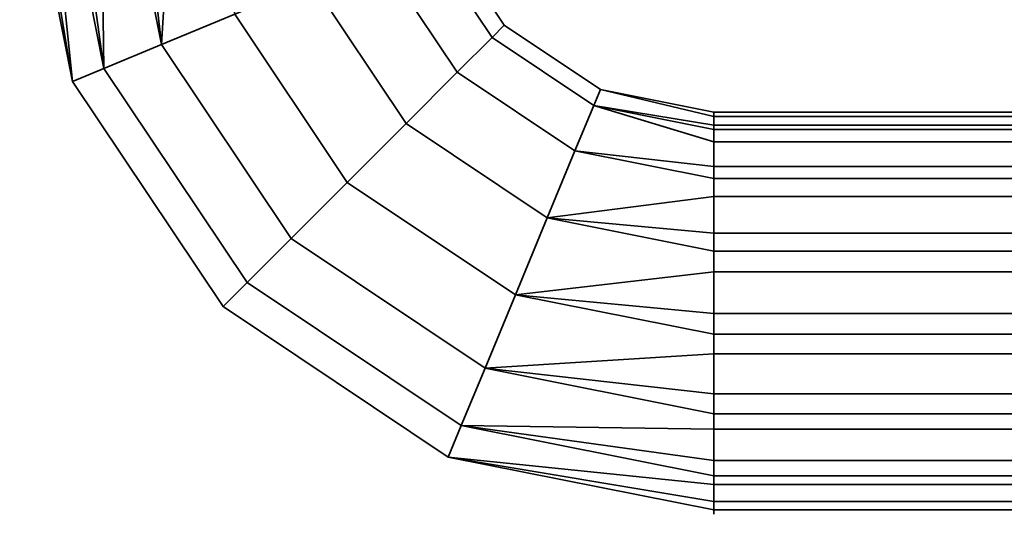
# Model space of a CAD drawing. Header units: millimetres. Extents: x -523 to 5173, y -130 to 66.
# Tile 147 of 256: x -285 to -238, y -130 to -107. Entities that reach past the tile are written whole.
import ezdxf

# ---------------------------------------------------------------- set-up
doc = ezdxf.new("R2010")
doc.units = ezdxf.units.MM
doc.layers.add('151', color=7, linetype='Continuous', true_color=0xffffff)

# ---------------------------------------------------------------- blocks, each defined once
blk = doc.blocks.new('UG_SURFACE_088')
at = {"layer": '151', "color": 252, "linetype": 'Continuous', "lineweight": 35}
for points in [[(-282.331, -109.549, 1102.975), (-284.827, -97, 1102.975), (-283.62, -97, 1100.263)], [(-282.331, -109.549, 1102.975), (-282.331, -109.549, 1106.925), (-284.827, -97, 1106.925), (-284.827, -97, 1103.957)], [(-284.428, -97, 1107.822), (-284.827, -97, 1106.925), (-282.331, -109.549, 1106.925)], [(-284.827, -97, 1103.957), (-284.827, -97, 1102.975), (-282.331, -109.549, 1102.975)], [(-282.331, -109.549, 1106.925), (-280.846, -108.934, 1110.534), (-283.22, -97, 1110.534), (-284.428, -97, 1107.822)], [(-283.62, -97, 1100.263), (-283.22, -97, 1099.366), (-280.846, -108.934, 1099.366), (-282.331, -109.549, 1102.975)], [(-280.846, -108.934, 1099.366), (-283.22, -97, 1099.366), (-281.015, -97, 1097.38)], [(-282.49, -97, 1111.191), (-283.22, -97, 1110.534), (-280.846, -108.934, 1110.534)], [(-280.846, -108.934, 1110.534), (-278.134, -107.811, 1113.177), (-280.285, -97, 1113.177), (-282.49, -97, 1111.191)], [(-281.015, -97, 1097.38), (-280.285, -97, 1096.723), (-278.134, -107.811, 1096.723), (-280.846, -108.934, 1099.366)], [(-278.134, -107.811, 1096.723), (-280.285, -97, 1096.723), (-277.462, -97, 1095.806)], [(-279.351, -97, 1113.481), (-280.285, -97, 1113.177), (-278.134, -107.811, 1113.177)], [(-278.134, -107.811, 1113.177), (-274.663, -106.373, 1114.398), (-276.528, -97, 1114.398), (-279.351, -97, 1113.481)], [(-277.462, -97, 1095.806), (-276.528, -97, 1095.502), (-274.663, -106.373, 1095.502), (-278.134, -107.811, 1096.723)], [(-262.515, -107.48, 1108.814), (-265.728, -102.672, 1108.814), (-267.873, -103.56, 1112.01), (-264.157, -109.122, 1112.01)], [(-264.157, -109.122, 1097.89), (-267.873, -103.56, 1097.89), (-265.728, -102.672, 1101.086), (-262.515, -107.48, 1101.086)], [(-261.934, -106.899, 1104.95), (-264.969, -102.358, 1104.95), (-265.728, -102.672, 1108.814), (-262.515, -107.48, 1108.814)], [(-262.515, -107.48, 1101.086), (-265.728, -102.672, 1101.086), (-264.969, -102.358, 1104.95), (-261.934, -106.899, 1104.95)], [(-264.157, -109.122, 1112.01), (-267.873, -103.56, 1112.01), (-271.034, -104.87, 1113.985), (-266.576, -111.541, 1113.985)], [(-266.576, -111.541, 1095.915), (-271.034, -104.87, 1095.915), (-267.873, -103.56, 1097.89), (-264.157, -109.122, 1097.89)], [(-266.576, -111.541, 1113.985), (-271.034, -104.87, 1113.985), (-274.663, -106.373, 1114.398), (-269.354, -114.319, 1114.398)], [(-269.354, -114.319, 1095.502), (-274.663, -106.373, 1095.502), (-271.034, -104.87, 1095.915), (-266.576, -111.541, 1095.915)], [(-269.354, -114.319, 1114.398), (-274.663, -106.373, 1114.398), (-278.134, -107.811, 1113.177), (-272.01, -116.976, 1113.177)], [(-272.01, -116.976, 1096.723), (-278.134, -107.811, 1096.723), (-274.663, -106.373, 1095.502), (-269.354, -114.319, 1095.502)], [(-257.392, -109.934, 1104.95), (-261.934, -106.899, 1104.95), (-262.515, -107.48, 1108.814), (-257.706, -110.693, 1108.814)], [(-257.706, -110.693, 1101.086), (-262.515, -107.48, 1101.086), (-261.934, -106.899, 1104.95), (-257.392, -109.934, 1104.95)], [(-272.01, -116.976, 1113.177), (-278.134, -107.811, 1113.177), (-280.846, -108.934, 1110.534), (-274.086, -119.052, 1110.534)], [(-274.086, -119.052, 1099.366), (-280.846, -108.934, 1099.366), (-278.134, -107.811, 1096.723), (-272.01, -116.976, 1096.723)], [(-257.706, -110.693, 1108.814), (-262.515, -107.48, 1108.814), (-264.157, -109.122, 1112.01), (-258.595, -112.838, 1112.01)], [(-258.595, -112.838, 1097.89), (-264.157, -109.122, 1097.89), (-262.515, -107.48, 1101.086), (-257.706, -110.693, 1101.086)], [(-274.086, -119.052, 1110.534), (-280.846, -108.934, 1110.534), (-282.331, -109.549, 1106.925), (-275.222, -120.188, 1106.925)], [(-275.222, -120.188, 1102.975), (-282.331, -109.549, 1102.975), (-280.846, -108.934, 1099.366), (-274.086, -119.052, 1099.366)], [(-258.595, -112.838, 1112.01), (-264.157, -109.122, 1112.01), (-266.576, -111.541, 1113.985), (-259.904, -115.999, 1113.985)], [(-259.904, -115.999, 1095.915), (-266.576, -111.541, 1095.915), (-264.157, -109.122, 1097.89), (-258.595, -112.838, 1097.89)], [(-275.222, -120.188, 1106.925), (-282.331, -109.549, 1106.925), (-282.331, -109.549, 1102.975), (-275.222, -120.188, 1102.975)], [(-257.706, -110.693, 1101.086), (-257.392, -109.934, 1104.95), (-252.035, -111, 1104.95), (-252.035, -111.617, 1102.047)], [(-257.392, -109.934, 1104.95), (-257.706, -110.693, 1108.814), (-252.035, -111.821, 1108.814), (-252.035, -111.204, 1105.911)], [(-252.035, -111.204, 1105.911), (-252.035, -111, 1104.95), (-257.392, -109.934, 1104.95)], [(-258.595, -112.838, 1097.89), (-257.706, -110.693, 1101.086), (-252.035, -111.821, 1101.086), (-252.035, -113.566, 1098.685)], [(-257.706, -110.693, 1108.814), (-258.595, -112.838, 1112.01), (-252.035, -114.143, 1112.01), (-252.035, -112.399, 1109.609)], [(-252.035, -112.399, 1109.609), (-252.035, -111.821, 1108.814), (-257.706, -110.693, 1108.814)], [(-252.035, -111.617, 1102.047), (-252.035, -111.821, 1101.086), (-257.706, -110.693, 1101.086)], [(-179.035, -111, 1104.95), (-179.035, -111.617, 1102.047), (-252.035, -111.617, 1102.047), (-252.035, -111, 1104.95)], [(-252.035, -111, 1104.95), (-252.035, -111.204, 1105.911), (-179.035, -111.204, 1105.911), (-179.035, -111, 1104.95)], [(-259.904, -115.999, 1113.985), (-266.576, -111.541, 1113.985), (-269.354, -114.319, 1114.398), (-261.408, -119.629, 1114.398)], [(-261.408, -119.629, 1095.502), (-269.354, -114.319, 1095.502), (-266.576, -111.541, 1095.915), (-259.904, -115.999, 1095.915)], [(-179.035, -111.821, 1108.814), (-179.035, -111.204, 1105.911), (-252.035, -111.204, 1105.911), (-252.035, -111.821, 1108.814)], [(-252.035, -111.821, 1101.086), (-252.035, -111.617, 1102.047), (-179.035, -111.617, 1102.047), (-179.035, -111.821, 1101.086)], [(-179.035, -111.821, 1101.086), (-179.035, -113.566, 1098.685), (-252.035, -113.566, 1098.685), (-252.035, -111.821, 1101.086)], [(-252.035, -111.821, 1108.814), (-252.035, -112.399, 1109.609), (-179.035, -112.399, 1109.609), (-179.035, -111.821, 1108.814)], [(-179.035, -114.143, 1112.01), (-179.035, -112.399, 1109.609), (-252.035, -112.399, 1109.609), (-252.035, -114.143, 1112.01)], [(-259.904, -115.999, 1095.915), (-258.595, -112.838, 1097.89), (-252.035, -114.143, 1097.89), (-252.035, -116.714, 1096.406)], [(-252.035, -114.994, 1112.501), (-252.035, -114.143, 1112.01), (-258.595, -112.838, 1112.01), (-259.904, -115.999, 1113.985)], [(-252.035, -113.566, 1098.685), (-252.035, -114.143, 1097.89), (-258.595, -112.838, 1097.89)], [(-252.035, -114.143, 1097.89), (-252.035, -113.566, 1098.685), (-179.035, -113.566, 1098.685), (-179.035, -114.143, 1097.89)], [(-261.408, -119.629, 1114.398), (-269.354, -114.319, 1114.398), (-272.01, -116.976, 1113.177), (-262.845, -123.1, 1113.177)], [(-262.845, -123.1, 1096.723), (-272.01, -116.976, 1096.723), (-269.354, -114.319, 1095.502), (-261.408, -119.629, 1095.502)], [(-179.035, -114.143, 1097.89), (-179.035, -116.714, 1096.406), (-252.035, -116.714, 1096.406), (-252.035, -114.143, 1097.89)], [(-252.035, -114.143, 1112.01), (-252.035, -114.994, 1112.501), (-179.035, -114.994, 1112.501), (-179.035, -114.143, 1112.01)], [(-259.904, -115.999, 1113.985), (-252.035, -117.564, 1113.985), (-252.035, -114.994, 1112.501)], [(-179.035, -117.564, 1113.985), (-179.035, -114.994, 1112.501), (-252.035, -114.994, 1112.501), (-252.035, -117.564, 1113.985)], [(-261.408, -119.629, 1095.502), (-259.904, -115.999, 1095.915), (-252.035, -117.564, 1095.915), (-252.035, -120.516, 1095.605)], [(-252.035, -118.541, 1114.088), (-252.035, -117.564, 1113.985), (-259.904, -115.999, 1113.985), (-261.408, -119.629, 1114.398)], [(-252.035, -116.714, 1096.406), (-252.035, -117.564, 1095.915), (-259.904, -115.999, 1095.915)], [(-252.035, -117.564, 1095.915), (-252.035, -116.714, 1096.406), (-179.035, -116.714, 1096.406), (-179.035, -117.564, 1095.915)], [(-262.845, -123.1, 1113.177), (-272.01, -116.976, 1113.177), (-274.086, -119.052, 1110.534), (-263.969, -125.812, 1110.534)], [(-263.969, -125.812, 1099.366), (-274.086, -119.052, 1099.366), (-272.01, -116.976, 1096.723), (-262.845, -123.1, 1096.723)], [(-179.035, -117.564, 1095.915), (-179.035, -120.516, 1095.605), (-252.035, -120.516, 1095.605), (-252.035, -117.564, 1095.915)], [(-252.035, -117.564, 1113.985), (-252.035, -118.541, 1114.088), (-179.035, -118.541, 1114.088), (-179.035, -117.564, 1113.985)], [(-261.408, -119.629, 1114.398), (-252.035, -121.493, 1114.398), (-252.035, -118.541, 1114.088)], [(-179.035, -121.493, 1114.398), (-179.035, -118.541, 1114.088), (-252.035, -118.541, 1114.088), (-252.035, -121.493, 1114.398)], [(-263.969, -125.812, 1110.534), (-274.086, -119.052, 1110.534), (-275.222, -120.188, 1106.925), (-264.584, -127.296, 1106.925)], [(-264.584, -127.296, 1102.975), (-275.222, -120.188, 1102.975), (-274.086, -119.052, 1099.366), (-263.969, -125.812, 1099.366)], [(-262.845, -123.1, 1096.723), (-261.408, -119.629, 1095.502), (-252.035, -121.493, 1095.502), (-252.035, -124.316, 1096.419)], [(-252.035, -122.427, 1114.094), (-252.035, -121.493, 1114.398), (-261.408, -119.629, 1114.398), (-262.845, -123.1, 1113.177)], [(-252.035, -120.516, 1095.605), (-252.035, -121.493, 1095.502), (-261.408, -119.629, 1095.502)], [(-264.584, -127.296, 1106.925), (-275.222, -120.188, 1106.925), (-275.222, -120.188, 1102.975), (-264.584, -127.296, 1102.975)], [(-252.035, -121.493, 1095.502), (-252.035, -120.516, 1095.605), (-179.035, -120.516, 1095.605), (-179.035, -121.493, 1095.502)], [(-252.035, -121.493, 1114.398), (-252.035, -122.427, 1114.094), (-179.035, -122.427, 1114.094), (-179.035, -121.493, 1114.398)], [(-179.035, -121.493, 1095.502), (-179.035, -124.316, 1096.419), (-252.035, -124.316, 1096.419), (-252.035, -121.493, 1095.502)], [(-262.845, -123.1, 1113.177), (-252.035, -125.25, 1113.177), (-252.035, -122.427, 1114.094)], [(-179.035, -125.25, 1113.177), (-179.035, -122.427, 1114.094), (-252.035, -122.427, 1114.094), (-252.035, -125.25, 1113.177)], [(-263.969, -125.812, 1099.366), (-262.845, -123.1, 1096.723), (-252.035, -125.25, 1096.723), (-252.035, -127.456, 1098.709)], [(-252.035, -125.98, 1112.52), (-252.035, -125.25, 1113.177), (-262.845, -123.1, 1113.177), (-263.969, -125.812, 1110.534)], [(-252.035, -124.316, 1096.419), (-252.035, -125.25, 1096.723), (-262.845, -123.1, 1096.723)], [(-252.035, -125.25, 1096.723), (-252.035, -124.316, 1096.419), (-179.035, -124.316, 1096.419), (-179.035, -125.25, 1096.723)], [(-252.035, -125.25, 1113.177), (-252.035, -125.98, 1112.52), (-179.035, -125.98, 1112.52), (-179.035, -125.25, 1113.177)], [(-179.035, -125.25, 1096.723), (-179.035, -127.456, 1098.709), (-252.035, -127.456, 1098.709), (-252.035, -125.25, 1096.723)], [(-264.584, -127.296, 1102.975), (-263.969, -125.812, 1099.366), (-252.035, -128.186, 1099.366), (-252.035, -129.393, 1102.078)], [(-252.035, -128.585, 1109.637), (-252.035, -128.186, 1110.534), (-263.969, -125.812, 1110.534), (-264.584, -127.296, 1106.925)], [(-263.969, -125.812, 1110.534), (-252.035, -128.186, 1110.534), (-252.035, -125.98, 1112.52)], [(-252.035, -127.456, 1098.709), (-252.035, -128.186, 1099.366), (-263.969, -125.812, 1099.366)], [(-179.035, -128.186, 1110.534), (-179.035, -125.98, 1112.52), (-252.035, -125.98, 1112.52), (-252.035, -128.186, 1110.534)], [(-264.584, -127.296, 1106.925), (-264.584, -127.296, 1102.975), (-252.035, -129.792, 1102.975), (-252.035, -129.792, 1105.943)], [(-264.584, -127.296, 1106.925), (-252.035, -129.792, 1106.925), (-252.035, -128.585, 1109.637)], [(-252.035, -129.792, 1105.943), (-252.035, -129.792, 1106.925), (-264.584, -127.296, 1106.925)], [(-252.035, -129.393, 1102.078), (-252.035, -129.792, 1102.975), (-264.584, -127.296, 1102.975)], [(-252.035, -128.186, 1099.366), (-252.035, -127.456, 1098.709), (-179.035, -127.456, 1098.709), (-179.035, -128.186, 1099.366)], [(-252.035, -128.186, 1110.534), (-252.035, -128.585, 1109.637), (-179.035, -128.585, 1109.637), (-179.035, -128.186, 1110.534)], [(-179.035, -128.186, 1099.366), (-179.035, -129.393, 1102.078), (-252.035, -129.393, 1102.078), (-252.035, -128.186, 1099.366)], [(-179.035, -129.792, 1106.925), (-179.035, -128.585, 1109.637), (-252.035, -128.585, 1109.637), (-252.035, -129.792, 1106.925)], [(-252.035, -129.792, 1102.975), (-252.035, -129.393, 1102.078), (-179.035, -129.393, 1102.078), (-179.035, -129.792, 1102.975)], [(-179.035, -129.792, 1102.975), (-179.035, -129.792, 1105.943), (-252.035, -129.792, 1105.943), (-252.035, -129.792, 1102.975)], [(-252.035, -129.792, 1106.925), (-252.035, -129.792, 1105.943), (-179.035, -129.792, 1105.943), (-179.035, -129.792, 1106.925)]]:
    blk.add_3dface(points, dxfattribs=at)

msp = doc.modelspace()

# ---------------------------------------------------------------- linework, layer by layer
at = {"layer": '151', "color": 253, "linetype": 'Continuous', "lineweight": -3, "extrusion": (1, 0, 0)}
msp.add_circle((-120.5, 1104.95, -252.035), 9.5, dxfattribs=at)

# ---------------------------------------------------------------- block references
at = {"layer": '151', "color": 253, "linetype": 'Continuous', "lineweight": -3}
msp.add_blockref('UG_SURFACE_088', (0, 0), dxfattribs=at)

doc.saveas('drawing.dxf')
